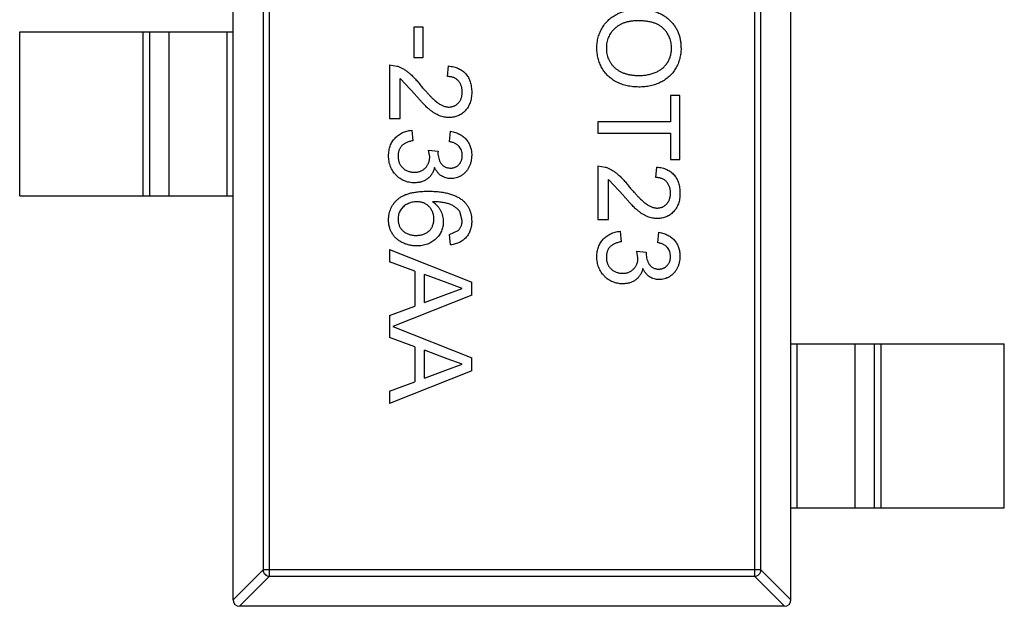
# Model space of a CAD drawing. Header units: inches. Extents: x -36 to 490, y -51 to 98.
# Tile 21 of 153: x 367.27 to 370.27, y 7.62 to 9.41. Entities that reach past the tile are written whole.
import ezdxf

# ---------------------------------------------------------------- set-up
doc = ezdxf.new("R2010")
doc.units = ezdxf.units.IN
doc.header["$LTSCALE"] = 1.21
doc.header["$MEASUREMENT"] = 0
doc.layers.get('0').update_dxf_attribs({"linetype": 'CONTINUOUS'})

msp = doc.modelspace()

# ---------------------------------------------------------------- linework, layer by layer
at = {"color": 7, "linetype": 'Continuous'}
for p, q in [((367.9204, 7.6439), (367.9204, 10.6039)), ((369.6204, 7.6439), (369.6204, 10.6039)), ((368.0315, 7.7153), (368.0315, 10.5325)), ((369.5093, 10.5325), (369.5093, 7.7153)), ((368.0118, 10.5128), (368.0118, 7.735)), ((369.529, 7.735), (369.529, 10.5128)), ((367.2704, 8.8739), (367.2704, 9.3739)), ((367.2704, 9.3739), (367.9204, 9.3739)), ((367.6466, 8.8739), (367.6466, 9.3739)), ((367.6664, 9.3739), (367.6664, 8.8739)), ((367.7244, 9.3739), (367.7244, 8.8739)), ((367.9026, 8.8739), (367.9026, 9.3739)), ((368.4713, 9.3883), (368.4713, 9.2954)), ((368.5002, 9.3883), (368.4713, 9.3883)), ((368.5002, 9.2954), (368.5002, 9.3883)), ((368.3976, 9.2729), (368.3976, 9.1095)), ((368.3976, 9.2729), (368.4199, 9.2696)), ((368.4713, 9.2954), (368.5002, 9.2954)), ((368.5739, 9.2377), (368.5771, 9.2697)), ((368.4297, 9.1095), (368.4297, 9.2317)), ((368.476, 9.182), (368.4297, 9.2317)), ((369.2534, 9.18), (369.2534, 9.0998)), ((369.2822, 9.18), (369.2534, 9.18)), ((369.2822, 8.9845), (369.2822, 9.18)), ((368.3976, 9.1095), (368.4297, 9.1095)), ((369.0322, 9.0998), (369.0322, 9.0646)), ((369.2534, 9.0998), (369.0322, 9.0998)), ((368.4649, 9.0742), (368.4681, 9.0421)), ((368.5803, 9.0389), (368.5835, 9.071)), ((369.0322, 9.0646), (369.2534, 9.0646)), ((369.2534, 9.0646), (369.2534, 8.9845)), ((368.5162, 9.0136), (368.5451, 9.0103)), ((368.5196, 8.9929), (368.5162, 9.0136)), ((368.5451, 9.0103), (368.5447, 9.0057)), ((369.2534, 8.9845), (369.2822, 8.9845)), ((369.0322, 8.9652), (369.0322, 8.8018)), ((369.0322, 8.9652), (369.0545, 8.9619)), ((369.2085, 8.93), (369.2117, 8.962)), ((369.0643, 8.8018), (369.0643, 8.9241)), ((369.1107, 8.8743), (369.0643, 8.9241)), ((367.2704, 8.8739), (367.9204, 8.8739)), ((368.6188, 8.7991), (368.6114, 8.8264)), ((369.0322, 8.8018), (369.0643, 8.8018)), ((368.5803, 8.7569), (368.606, 8.7685)), ((369.0995, 8.7665), (369.1027, 8.7345)), ((369.2149, 8.7312), (369.2181, 8.7633)), ((368.5835, 8.7248), (368.5803, 8.7569)), ((368.3976, 8.711), (368.3976, 8.6736)), ((368.3976, 8.711), (368.6476, 8.6117)), ((369.1508, 8.7059), (369.1797, 8.7026)), ((369.1542, 8.6852), (369.1508, 8.7059)), ((369.1797, 8.7026), (369.1793, 8.698)), ((368.4745, 8.6451), (368.3976, 8.6736)), ((368.4745, 8.6451), (368.4745, 8.5385)), ((368.5034, 8.5492), (368.5034, 8.6345)), ((368.5726, 8.6089), (368.5034, 8.6345)), ((368.6476, 8.5719), (368.6476, 8.6117)), ((368.5691, 8.5734), (368.6188, 8.5918)), ((368.6188, 8.5918), (368.5726, 8.6089)), ((368.6476, 8.5719), (368.4071, 8.4764)), ((368.5034, 8.5492), (368.5691, 8.5734)), ((368.3976, 8.5101), (368.4745, 8.5385)), ((368.3976, 8.5101), (368.3976, 8.4428)), ((368.4071, 8.4764), (368.6476, 8.3809)), ((368.4745, 8.4143), (368.3976, 8.4428)), ((368.4745, 8.4143), (368.4745, 8.3078)), ((368.5034, 8.3184), (368.5034, 8.4037)), ((368.5726, 8.3781), (368.5034, 8.4037)), ((369.6204, 8.4239), (370.2704, 8.4239)), ((369.6382, 8.4239), (369.6382, 7.9239)), ((369.8164, 7.9239), (369.8164, 8.4239)), ((369.8745, 7.9239), (369.8745, 8.4239)), ((369.8943, 8.4239), (369.8943, 7.9239)), ((370.2704, 7.9239), (370.2704, 8.4239)), ((368.6188, 8.3611), (368.5726, 8.3781)), ((368.6476, 8.3412), (368.6476, 8.3809)), ((368.6476, 8.3412), (368.3976, 8.2419)), ((368.5034, 8.3184), (368.5691, 8.3427)), ((368.5691, 8.3427), (368.6188, 8.3611)), ((368.3976, 8.2793), (368.4745, 8.3078)), ((368.3976, 8.2793), (368.3976, 8.2419)), ((369.6204, 7.9239), (370.2704, 7.9239)), ((367.9204, 7.6436), (368.0118, 7.735)), ((368.0315, 7.7153), (367.9401, 7.6239)), ((369.529, 7.735), (368.0118, 7.735)), ((368.0315, 7.7153), (369.5093, 7.7153)), ((369.6007, 7.6239), (369.5093, 7.7153)), ((369.529, 7.735), (369.6204, 7.6436)), ((369.6004, 7.6239), (367.9404, 7.6239))]:
    msp.add_line(p, q, dxfattribs=at)
for centre, start, end in [((367.9404, 7.6439), 180, 270), ((369.6004, 7.6439), 270, 0)]:
    msp.add_arc(centre, 0.02, start, end, dxfattribs=at)
for points, knots in [([(369.029, 9.3242), (369.0291, 9.3271), (369.0292, 9.3328), (369.03, 9.3412), (369.0313, 9.3494), (369.0331, 9.3573), (369.0355, 9.3651), (369.0385, 9.3726), (369.0419, 9.3798), (369.0458, 9.3868), (369.0502, 9.3935), (369.055, 9.3998), (369.0602, 9.4056), (369.0659, 9.411), (369.0718, 9.4161), (369.0782, 9.4207), (369.0849, 9.4249), (369.0921, 9.4286), (369.0994, 9.432), (369.1069, 9.4348), (369.1144, 9.4373), (369.1221, 9.4393), (369.13, 9.4409), (369.1379, 9.4419), (369.1459, 9.4427), (369.1512, 9.4428), (369.1539, 9.4428)], [0, 0, 0, 0, 0.044697, 0.088534, 0.131409, 0.173814, 0.215715, 0.257247, 0.298848, 0.340604, 0.382029, 0.42297, 0.463632, 0.504048, 0.544591, 0.584964, 0.626265, 0.667979, 0.709943, 0.751382, 0.792619, 0.833948, 0.875008, 0.916446, 0.957907, 1, 1, 1, 1]), ([(369.1539, 9.4428), (369.1589, 9.4427), (369.1687, 9.4425), (369.1829, 9.4409), (369.1963, 9.4384), (369.2088, 9.4347), (369.2206, 9.4301), (369.2315, 9.4244), (369.2415, 9.4176), (369.2507, 9.4098), (369.2588, 9.4012), (369.266, 9.392), (369.272, 9.3821), (369.277, 9.3717), (369.2808, 9.3606), (369.2834, 9.349), (369.2851, 9.3367), (369.2853, 9.3283), (369.2854, 9.324)], [0, 0, 0, 0, 0.075226, 0.146575, 0.2145, 0.27953, 0.342403, 0.403496, 0.463762, 0.523864, 0.583252, 0.641302, 0.698898, 0.756295, 0.814628, 0.874325, 0.935783, 1, 1, 1, 1]), ([(369.1535, 9.4075), (369.1499, 9.4075), (369.1429, 9.4074), (369.1326, 9.4062), (369.1229, 9.4043), (369.1138, 9.4018), (369.1053, 9.3984), (369.0974, 9.3944), (369.0901, 9.3895), (369.0834, 9.384), (369.0774, 9.3779), (369.0722, 9.3714), (369.0678, 9.3644), (369.0642, 9.3572), (369.0613, 9.3495), (369.0593, 9.3414), (369.0581, 9.333), (369.058, 9.3273), (369.0579, 9.3243)], [0, 0, 0, 0, 0.075964, 0.148125, 0.217201, 0.2833, 0.347202, 0.4093, 0.470426, 0.531588, 0.591739, 0.650258, 0.707303, 0.764208, 0.821148, 0.879119, 0.938423, 1, 1, 1, 1]), ([(369.2566, 9.3238), (369.2565, 9.3267), (369.2564, 9.3322), (369.2552, 9.3404), (369.2534, 9.3482), (369.2508, 9.3558), (369.2474, 9.363), (369.2433, 9.37), (369.2385, 9.3767), (369.2329, 9.383), (369.2265, 9.3889), (369.219, 9.3939), (369.2104, 9.3981), (369.201, 9.4016), (369.1905, 9.4043), (369.1791, 9.4061), (369.1666, 9.4073), (369.158, 9.4075), (369.1535, 9.4075)], [0, 0, 0, 0, 0.055943, 0.110382, 0.164048, 0.216759, 0.269601, 0.323009, 0.377581, 0.433449, 0.490922, 0.550625, 0.613117, 0.679861, 0.751358, 0.828261, 0.910795, 1, 1, 1, 1]), ([(369.1568, 9.2056), (369.1537, 9.2057), (369.1476, 9.2058), (369.1385, 9.2065), (369.1297, 9.2077), (369.1212, 9.2093), (369.1128, 9.2115), (369.1047, 9.2141), (369.0969, 9.2172), (369.0894, 9.2207), (369.0822, 9.2247), (369.0754, 9.2291), (369.0691, 9.234), (369.0632, 9.2391), (369.0578, 9.2448), (369.0528, 9.2508), (369.0482, 9.2572), (369.0442, 9.264), (369.0407, 9.271), (369.0376, 9.2782), (369.0349, 9.2855), (369.0327, 9.293), (369.0311, 9.3006), (369.0299, 9.3083), (369.0292, 9.3162), (369.0291, 9.3215), (369.029, 9.3242)], [0, 0, 0, 0, 0.04756, 0.093962, 0.139112, 0.183626, 0.227457, 0.270703, 0.313611, 0.35626, 0.398366, 0.439557, 0.480045, 0.519888, 0.559658, 0.599421, 0.639208, 0.679668, 0.72002, 0.759859, 0.79956, 0.839199, 0.878956, 0.918794, 0.959083, 1, 1, 1, 1]), ([(369.0579, 9.3243), (369.058, 9.3214), (369.0581, 9.3155), (369.0593, 9.307), (369.0614, 9.2989), (369.0642, 9.2911), (369.0679, 9.2838), (369.0723, 9.2768), (369.0776, 9.2704), (369.0836, 9.2642), (369.0905, 9.2588), (369.098, 9.2539), (369.1062, 9.2499), (369.115, 9.2465), (369.1246, 9.244), (369.1349, 9.2422), (369.1458, 9.241), (369.1532, 9.2409), (369.1571, 9.2409)], [0, 0, 0, 0, 0.061055, 0.119545, 0.176806, 0.232956, 0.288583, 0.344667, 0.401662, 0.46054, 0.520477, 0.581213, 0.643431, 0.707961, 0.775371, 0.846414, 0.921152, 1, 1, 1, 1]), ([(369.2854, 9.324), (369.2854, 9.3212), (369.2853, 9.3156), (369.2845, 9.3073), (369.2832, 9.2993), (369.2814, 9.2914), (369.2791, 9.2838), (369.2763, 9.2763), (369.2729, 9.2691), (369.2691, 9.2621), (369.2648, 9.2554), (369.2601, 9.2491), (369.2549, 9.2433), (369.2495, 9.2377), (369.2435, 9.2327), (369.2372, 9.228), (369.2304, 9.2238), (369.2233, 9.22), (369.2159, 9.2166), (369.2081, 9.2137), (369.2002, 9.2112), (369.192, 9.2091), (369.1835, 9.2076), (369.1749, 9.2064), (369.1659, 9.2058), (369.1599, 9.2057), (369.1568, 9.2056)], [0, 0, 0, 0, 0.043099, 0.085587, 0.126908, 0.167967, 0.20845, 0.249025, 0.289281, 0.33001, 0.370598, 0.410466, 0.450033, 0.489688, 0.529116, 0.569037, 0.609703, 0.650759, 0.692509, 0.734219, 0.776707, 0.819552, 0.863351, 0.907839, 0.953334, 1, 1, 1, 1]), ([(369.1571, 9.2409), (369.1596, 9.2409), (369.1644, 9.2409), (369.1716, 9.2415), (369.1785, 9.2422), (369.1852, 9.2433), (369.1916, 9.2448), (369.1978, 9.2464), (369.2038, 9.2485), (369.2095, 9.2509), (369.215, 9.2535), (369.2201, 9.2565), (369.2249, 9.2597), (369.2295, 9.2632), (369.2336, 9.2671), (369.2375, 9.2712), (369.241, 9.2756), (369.2443, 9.2803), (369.2472, 9.2852), (369.2497, 9.2903), (369.2519, 9.2955), (369.2536, 9.3009), (369.2549, 9.3064), (369.2559, 9.3121), (369.2565, 9.3179), (369.2566, 9.3219), (369.2566, 9.3238)], [0, 0, 0, 0, 0.050852, 0.099752, 0.147438, 0.194086, 0.239171, 0.28334, 0.326577, 0.368936, 0.410572, 0.451051, 0.490877, 0.530044, 0.568937, 0.607578, 0.64642, 0.685679, 0.724799, 0.763513, 0.802173, 0.84074, 0.879649, 0.919071, 0.959098, 1, 1, 1, 1]), ([(368.4199, 9.2696), (368.4228, 9.2685), (368.4287, 9.2663), (368.4374, 9.262), (368.4459, 9.2568), (368.4529, 9.2518), (368.4584, 9.2472), (368.4628, 9.2434), (368.4672, 9.2391), (368.4718, 9.2344), (368.4765, 9.2294), (368.4813, 9.224), (368.4862, 9.2181), (368.4895, 9.214), (368.4911, 9.2119)], [0, 0, 0, 0, 0.100388, 0.204407, 0.310686, 0.422157, 0.480685, 0.543238, 0.6095, 0.679555, 0.753841, 0.831641, 0.913813, 1, 1, 1, 1]), ([(368.5771, 9.2697), (368.5799, 9.2694), (368.5853, 9.2687), (368.5932, 9.2672), (368.6005, 9.2649), (368.6074, 9.2623), (368.6137, 9.2589), (368.6196, 9.2551), (368.6249, 9.2507), (368.6297, 9.2457), (368.6339, 9.2403), (368.6376, 9.2344), (368.6407, 9.228), (368.6432, 9.2212), (368.6452, 9.2139), (368.6466, 9.2062), (368.6474, 9.198), (368.6476, 9.1924), (368.6476, 9.1896)], [0, 0, 0, 0, 0.070675, 0.137493, 0.201473, 0.262869, 0.32255, 0.380737, 0.43822, 0.495487, 0.553484, 0.611346, 0.670644, 0.731587, 0.794183, 0.859445, 0.928208, 1, 1, 1, 1]), ([(368.4911, 9.2119), (368.4938, 9.2087), (368.499, 9.2025), (368.5068, 9.1938), (368.514, 9.1858), (368.5207, 9.1787), (368.527, 9.1724), (368.5327, 9.1669), (368.538, 9.1622), (368.5429, 9.1584), (368.5475, 9.1551), (368.552, 9.1523), (368.5565, 9.15), (368.5609, 9.1481), (368.5653, 9.1466), (368.5697, 9.1455), (368.574, 9.1448), (368.5769, 9.1447), (368.5783, 9.1447)], [0, 0, 0, 0, 0.11141, 0.214526, 0.309417, 0.396087, 0.474284, 0.544374, 0.60642, 0.660582, 0.709794, 0.756451, 0.800767, 0.843168, 0.884295, 0.923885, 0.962359, 1, 1, 1, 1]), ([(368.6188, 9.1903), (368.6187, 9.192), (368.6187, 9.1954), (368.6181, 9.2004), (368.6172, 9.2051), (368.6159, 9.2096), (368.6142, 9.2138), (368.6121, 9.2177), (368.6097, 9.2213), (368.6069, 9.2247), (368.6038, 9.2277), (368.6004, 9.2304), (368.5967, 9.2326), (368.5927, 9.2344), (368.5884, 9.2358), (368.5838, 9.2369), (368.5789, 9.2375), (368.5756, 9.2376), (368.5739, 9.2377)], [0, 0, 0, 0, 0.070696, 0.138358, 0.20337, 0.2657, 0.327256, 0.386512, 0.445858, 0.505173, 0.56378, 0.622343, 0.680824, 0.739795, 0.800801, 0.864239, 0.930631, 1, 1, 1, 1]), ([(368.5786, 9.1127), (368.5761, 9.1127), (368.5712, 9.1129), (368.5638, 9.1139), (368.5565, 9.1158), (368.5491, 9.1182), (368.5418, 9.1216), (368.5342, 9.1258), (368.5266, 9.131), (368.52, 9.136), (368.5146, 9.1407), (368.5101, 9.1449), (368.5053, 9.1497), (368.5001, 9.1549), (368.4946, 9.1609), (368.4886, 9.1674), (368.4825, 9.1745), (368.4782, 9.1795), (368.476, 9.182)], [0, 0, 0, 0, 0.057945, 0.116018, 0.174826, 0.234683, 0.296827, 0.364061, 0.436192, 0.51426, 0.556976, 0.604856, 0.657675, 0.715751, 0.77884, 0.847501, 0.921228, 1, 1, 1, 1]), ([(368.5783, 9.1447), (368.5797, 9.1447), (368.5825, 9.1448), (368.5865, 9.1455), (368.5904, 9.1464), (368.5941, 9.1478), (368.5976, 9.1496), (368.6009, 9.1518), (368.6041, 9.1544), (368.6071, 9.1573), (368.6099, 9.1605), (368.6122, 9.1641), (368.6143, 9.1679), (368.616, 9.1719), (368.6172, 9.1761), (368.6181, 9.1807), (368.6187, 9.1854), (368.6187, 9.1886), (368.6188, 9.1903)], [0, 0, 0, 0, 0.061762, 0.121174, 0.179421, 0.236843, 0.294322, 0.353191, 0.412721, 0.474522, 0.537057, 0.599591, 0.662367, 0.725246, 0.790316, 0.857724, 0.927232, 1, 1, 1, 1]), ([(368.6476, 9.1896), (368.6476, 9.1867), (368.6475, 9.1811), (368.6465, 9.1729), (368.645, 9.1651), (368.6428, 9.1578), (368.64, 9.151), (368.6366, 9.1446), (368.6325, 9.1387), (368.6279, 9.1333), (368.6228, 9.1285), (368.6174, 9.1242), (368.6116, 9.1207), (368.6056, 9.1177), (368.5993, 9.1154), (368.5927, 9.1139), (368.5857, 9.1128), (368.581, 9.1127), (368.5786, 9.1127)], [0, 0, 0, 0, 0.074712, 0.145539, 0.213339, 0.278615, 0.342094, 0.40389, 0.465063, 0.526577, 0.587328, 0.64638, 0.704345, 0.761672, 0.819418, 0.878039, 0.937796, 1, 1, 1, 1]), ([(368.3944, 8.9964), (368.3945, 8.999), (368.3946, 9.0042), (368.3956, 9.0118), (368.397, 9.019), (368.3992, 9.0259), (368.4019, 9.0325), (368.4054, 9.0386), (368.4094, 9.0445), (368.414, 9.05), (368.419, 9.055), (368.4245, 9.0595), (368.4304, 9.0634), (368.4366, 9.0668), (368.4431, 9.0695), (368.4501, 9.0717), (368.4574, 9.0733), (368.4624, 9.0739), (368.4649, 9.0742)], [0, 0, 0, 0, 0.067794, 0.133464, 0.196934, 0.258481, 0.319787, 0.380431, 0.44099, 0.502867, 0.564806, 0.625526, 0.685604, 0.746041, 0.807347, 0.869717, 0.93379, 1, 1, 1, 1]), ([(368.5835, 9.071), (368.586, 9.0705), (368.5909, 9.0695), (368.5979, 9.0675), (368.6045, 9.0651), (368.6106, 9.0621), (368.6163, 9.0588), (368.6216, 9.0551), (368.6265, 9.0508), (368.6309, 9.0462), (368.6349, 9.0412), (368.6383, 9.0359), (368.6412, 9.0303), (368.6435, 9.0244), (368.6454, 9.0182), (368.6467, 9.0117), (368.6475, 9.0049), (368.6476, 9.0002), (368.6476, 8.9979)], [0, 0, 0, 0, 0.071036, 0.139343, 0.204958, 0.268332, 0.330129, 0.390664, 0.450861, 0.510587, 0.570374, 0.629455, 0.687994, 0.747581, 0.807839, 0.870034, 0.93381, 1, 1, 1, 1]), ([(368.4681, 9.0421), (368.4662, 9.0417), (368.4625, 9.0409), (368.4571, 9.0393), (368.4522, 9.0376), (368.4477, 9.0355), (368.4436, 9.0335), (368.4399, 9.0311), (368.4366, 9.0286), (368.4338, 9.0258), (368.4313, 9.0228), (368.4291, 9.0196), (368.4273, 9.0161), (368.4259, 9.0124), (368.4247, 9.0085), (368.4238, 9.0043), (368.4233, 8.9999), (368.4233, 8.9968), (368.4233, 8.9953)], [0, 0, 0, 0, 0.082566, 0.15976, 0.233155, 0.301356, 0.365752, 0.426437, 0.484185, 0.539549, 0.593156, 0.647048, 0.701446, 0.757, 0.81384, 0.873058, 0.934963, 1, 1, 1, 1]), ([(368.6188, 8.9969), (368.6187, 8.9996), (368.6185, 9.0047), (368.6166, 9.0122), (368.6136, 9.0189), (368.61, 9.0238), (368.6066, 9.0274), (368.6038, 9.0298), (368.6006, 9.032), (368.5971, 9.0339), (368.5933, 9.0355), (368.5893, 9.037), (368.5849, 9.0381), (368.5819, 9.0387), (368.5803, 9.0389)], [0, 0, 0, 0, 0.127797, 0.246795, 0.362284, 0.477652, 0.536237, 0.59559, 0.656344, 0.719085, 0.784349, 0.852876, 0.924551, 1, 1, 1, 1]), ([(368.5447, 9.0057), (368.5448, 9.0027), (368.545, 8.997), (368.5469, 8.9885), (368.5498, 8.9805), (368.5532, 8.9744), (368.5564, 8.9698), (368.5594, 8.9669), (368.5625, 8.9643), (368.566, 8.9624), (368.5698, 8.9607), (368.574, 8.9596), (368.5784, 8.9589), (368.5814, 8.9588), (368.583, 8.9588)], [0, 0, 0, 0, 0.129789, 0.254605, 0.378435, 0.50292, 0.565018, 0.624848, 0.683448, 0.742765, 0.802757, 0.86522, 0.930779, 1, 1, 1, 1]), ([(368.4728, 8.9139), (368.4701, 8.914), (368.4649, 8.9141), (368.4571, 8.9153), (368.4496, 8.9171), (368.4425, 8.9197), (368.4356, 8.9229), (368.4291, 8.927), (368.4229, 8.9318), (368.4171, 8.9373), (368.4118, 8.9432), (368.4071, 8.9497), (368.4032, 8.9565), (368.4, 8.9637), (368.3975, 8.9714), (368.3957, 8.9794), (368.3946, 8.9878), (368.3945, 8.9935), (368.3944, 8.9964)], [0, 0, 0, 0, 0.063503, 0.124805, 0.18492, 0.244376, 0.303775, 0.364133, 0.425376, 0.488388, 0.551743, 0.61386, 0.67564, 0.737737, 0.800417, 0.864658, 0.930985, 1, 1, 1, 1]), ([(368.4233, 8.9953), (368.4233, 8.9934), (368.4233, 8.9899), (368.4241, 8.9847), (368.4251, 8.9798), (368.4268, 8.9752), (368.4288, 8.9708), (368.4313, 8.9667), (368.4342, 8.9629), (368.4375, 8.9594), (368.4412, 8.9563), (368.4451, 8.9535), (368.4493, 8.9512), (368.4536, 8.9493), (368.4582, 8.9478), (368.463, 8.9468), (368.4679, 8.9461), (368.4714, 8.946), (368.4731, 8.946)], [0, 0, 0, 0, 0.069461, 0.135658, 0.19962, 0.261651, 0.322053, 0.38234, 0.443223, 0.50493, 0.56682, 0.6276, 0.687476, 0.747351, 0.808174, 0.870133, 0.933721, 1, 1, 1, 1]), ([(368.4731, 8.946), (368.4747, 8.946), (368.478, 8.9461), (368.4827, 8.9467), (368.4872, 8.9478), (368.4915, 8.9492), (368.4956, 8.9511), (368.4995, 8.9533), (368.5031, 8.9561), (368.5065, 8.9592), (368.5096, 8.9625), (368.5123, 8.9662), (368.5145, 8.9701), (368.5164, 8.9742), (368.5178, 8.9786), (368.5189, 8.9831), (368.5195, 8.9879), (368.5196, 8.9912), (368.5196, 8.9929)], [0, 0, 0, 0, 0.067051, 0.13118, 0.193722, 0.254499, 0.314763, 0.375117, 0.436023, 0.498297, 0.560571, 0.621619, 0.681973, 0.742853, 0.804272, 0.867473, 0.932273, 1, 1, 1, 1]), ([(368.583, 8.9588), (368.5843, 8.9588), (368.5868, 8.9589), (368.5904, 8.9594), (368.5939, 8.9603), (368.5972, 8.9614), (368.6003, 8.9629), (368.6032, 8.9648), (368.6061, 8.9669), (368.6086, 8.9695), (368.6111, 8.9722), (368.6131, 8.9752), (368.6149, 8.9783), (368.6163, 8.9816), (368.6174, 8.9852), (368.6182, 8.9889), (368.6187, 8.9928), (368.6188, 8.9955), (368.6188, 8.9969)], [0, 0, 0, 0, 0.065093, 0.127304, 0.188122, 0.247131, 0.306077, 0.365678, 0.426103, 0.487841, 0.550317, 0.611805, 0.672737, 0.734883, 0.79768, 0.862475, 0.929775, 1, 1, 1, 1]), ([(368.6476, 8.9979), (368.6475, 8.9946), (368.6473, 8.9882), (368.6457, 8.9788), (368.6429, 8.9698), (368.6392, 8.9612), (368.6346, 8.9533), (368.6291, 8.9463), (368.6228, 8.9404), (368.6157, 8.9355), (368.6082, 8.9316), (368.6004, 8.9288), (368.5923, 8.9271), (368.5868, 8.9269), (368.5841, 8.9268)], [0, 0, 0, 0, 0.092054, 0.181008, 0.26913, 0.357137, 0.443549, 0.526433, 0.607453, 0.688385, 0.767854, 0.845531, 0.922529, 1, 1, 1, 1]), ([(368.5345, 8.9609), (368.534, 8.9591), (368.5331, 8.9556), (368.5313, 8.9505), (368.5292, 8.9458), (368.5267, 8.9412), (368.5238, 8.9371), (368.5207, 8.9332), (368.5171, 8.9297), (368.5132, 8.9264), (368.5091, 8.9234), (368.5047, 8.9209), (368.5, 8.9188), (368.4951, 8.9169), (368.4898, 8.9156), (368.4844, 8.9147), (368.4787, 8.914), (368.4748, 8.914), (368.4728, 8.9139)], [0, 0, 0, 0, 0.065828, 0.128938, 0.190858, 0.251186, 0.310974, 0.37005, 0.429672, 0.489507, 0.549975, 0.610075, 0.670915, 0.732909, 0.796711, 0.861825, 0.929892, 1, 1, 1, 1]), ([(368.5841, 8.9268), (368.5815, 8.9269), (368.5763, 8.9271), (368.5689, 8.9287), (368.5618, 8.9315), (368.555, 8.9352), (368.5488, 8.9401), (368.5433, 8.946), (368.5384, 8.953), (368.5358, 8.9582), (368.5345, 8.9609)], [0, 0, 0, 0, 0.121951, 0.240787, 0.35855, 0.479066, 0.601519, 0.727551, 0.859932, 1, 1, 1, 1]), ([(369.0545, 8.9619), (369.0574, 8.9608), (369.0634, 8.9586), (369.072, 8.9543), (369.0805, 8.9491), (369.0875, 8.9441), (369.093, 8.9395), (369.0974, 8.9357), (369.1019, 8.9314), (369.1064, 8.9267), (369.1111, 8.9217), (369.1159, 8.9163), (369.1208, 8.9104), (369.1241, 8.9063), (369.1257, 8.9042)], [0, 0, 0, 0, 0.100388, 0.204407, 0.310686, 0.422157, 0.480685, 0.543238, 0.6095, 0.679555, 0.753841, 0.831641, 0.913813, 1, 1, 1, 1]), ([(369.2117, 8.962), (369.2145, 8.9617), (369.22, 8.9611), (369.2278, 8.9595), (369.2351, 8.9572), (369.242, 8.9546), (369.2483, 8.9512), (369.2542, 8.9474), (369.2595, 8.943), (369.2643, 8.938), (369.2685, 8.9326), (369.2722, 8.9267), (369.2753, 8.9203), (369.2779, 8.9135), (369.2798, 8.9062), (369.2812, 8.8985), (369.2821, 8.8903), (369.2822, 8.8847), (369.2822, 8.8819)], [0, 0, 0, 0, 0.070675, 0.137493, 0.201473, 0.262869, 0.32255, 0.380737, 0.43822, 0.495487, 0.553484, 0.611346, 0.670644, 0.731587, 0.794183, 0.859445, 0.928208, 1, 1, 1, 1]), ([(369.2534, 8.8826), (369.2533, 8.8843), (369.2533, 8.8877), (369.2527, 8.8927), (369.2518, 8.8974), (369.2505, 8.9019), (369.2488, 8.9061), (369.2467, 8.91), (369.2444, 8.9136), (369.2415, 8.917), (369.2384, 8.92), (369.235, 8.9227), (369.2313, 8.9249), (369.2273, 8.9267), (369.223, 8.9282), (369.2184, 8.9292), (369.2136, 8.9298), (369.2102, 8.9299), (369.2085, 8.93)], [0, 0, 0, 0, 0.070696, 0.138358, 0.20337, 0.2657, 0.327256, 0.386512, 0.445858, 0.505173, 0.56378, 0.622343, 0.680824, 0.739795, 0.800801, 0.864239, 0.930631, 1, 1, 1, 1]), ([(368.3944, 8.8007), (368.3945, 8.8038), (368.3947, 8.81), (368.396, 8.8191), (368.3982, 8.8277), (368.4013, 8.8359), (368.4052, 8.8436), (368.4101, 8.8509), (368.4158, 8.8577), (368.4224, 8.8641), (368.43, 8.8699), (368.4388, 8.8748), (368.4487, 8.879), (368.4597, 8.8824), (368.4719, 8.885), (368.4851, 8.8869), (368.4995, 8.8881), (368.5095, 8.8882), (368.5147, 8.8883)], [0, 0, 0, 0, 0.056157, 0.110133, 0.162537, 0.213912, 0.265146, 0.31651, 0.369179, 0.423123, 0.479276, 0.538691, 0.601978, 0.670125, 0.74365, 0.82281, 0.908261, 1, 1, 1, 1]), ([(368.5147, 8.8883), (368.5176, 8.8883), (368.5234, 8.8883), (368.5319, 8.8879), (368.5402, 8.8874), (368.5481, 8.8866), (368.5557, 8.8857), (368.563, 8.8845), (368.57, 8.8832), (368.5767, 8.8816), (368.5831, 8.8798), (368.5892, 8.8777), (368.595, 8.8755), (368.6004, 8.873), (368.6056, 8.8704), (368.6104, 8.8675), (368.615, 8.8644), (368.6178, 8.8622), (368.6192, 8.8611)], [0, 0, 0, 0, 0.080034, 0.157854, 0.232564, 0.304731, 0.374384, 0.441663, 0.506048, 0.568692, 0.628715, 0.687238, 0.743227, 0.797567, 0.850239, 0.901629, 0.951067, 1, 1, 1, 1]), ([(369.1257, 8.9042), (369.1284, 8.901), (369.1337, 8.8948), (369.1414, 8.8861), (369.1486, 8.8781), (369.1553, 8.871), (369.1616, 8.8647), (369.1674, 8.8592), (369.1726, 8.8545), (369.1775, 8.8507), (369.1821, 8.8474), (369.1866, 8.8446), (369.1911, 8.8423), (369.1955, 8.8404), (369.1999, 8.8389), (369.2043, 8.8378), (369.2086, 8.8371), (369.2115, 8.8371), (369.2129, 8.837)], [0, 0, 0, 0, 0.11141, 0.214526, 0.309417, 0.396087, 0.474284, 0.544374, 0.60642, 0.660582, 0.709794, 0.756451, 0.800767, 0.843168, 0.884295, 0.923885, 0.962359, 1, 1, 1, 1]), ([(369.2129, 8.837), (369.2143, 8.8371), (369.2171, 8.8371), (369.2211, 8.8378), (369.225, 8.8387), (369.2287, 8.8401), (369.2322, 8.8419), (369.2356, 8.8441), (369.2388, 8.8467), (369.2417, 8.8496), (369.2445, 8.8528), (369.2468, 8.8564), (369.2489, 8.8602), (369.2506, 8.8642), (369.2518, 8.8685), (369.2527, 8.873), (369.2533, 8.8777), (369.2533, 8.8809), (369.2534, 8.8826)], [0, 0, 0, 0, 0.061762, 0.121174, 0.179421, 0.236843, 0.294322, 0.353191, 0.412721, 0.474522, 0.537057, 0.599591, 0.662367, 0.725246, 0.790316, 0.857724, 0.927232, 1, 1, 1, 1]), ([(369.2822, 8.8819), (369.2822, 8.879), (369.2821, 8.8734), (369.2811, 8.8652), (369.2796, 8.8574), (369.2774, 8.8501), (369.2746, 8.8433), (369.2712, 8.8369), (369.2672, 8.831), (369.2625, 8.8256), (369.2574, 8.8208), (369.252, 8.8166), (369.2462, 8.813), (369.2403, 8.81), (369.2339, 8.8077), (369.2273, 8.8062), (369.2204, 8.8051), (369.2156, 8.805), (369.2132, 8.805)], [0, 0, 0, 0, 0.074712, 0.145539, 0.213339, 0.278615, 0.342094, 0.40389, 0.465063, 0.526577, 0.587328, 0.64638, 0.704345, 0.761672, 0.819418, 0.878039, 0.937796, 1, 1, 1, 1]), ([(368.4806, 8.8562), (368.4781, 8.8562), (368.4731, 8.856), (368.4657, 8.8546), (368.4585, 8.8524), (368.4515, 8.8494), (368.4451, 8.8456), (368.4393, 8.8412), (368.4344, 8.8361), (368.4303, 8.8305), (368.4272, 8.8243), (368.4249, 8.8176), (368.4235, 8.8105), (368.4233, 8.8056), (368.4233, 8.8031)], [0, 0, 0, 0, 0.086177, 0.171222, 0.257573, 0.34515, 0.431508, 0.513644, 0.593539, 0.672806, 0.752058, 0.831493, 0.913823, 1, 1, 1, 1]), ([(368.5322, 8.8044), (368.5322, 8.8061), (368.5322, 8.8096), (368.5314, 8.8148), (368.5303, 8.8197), (368.5288, 8.8244), (368.5267, 8.8289), (368.5243, 8.8333), (368.5213, 8.8374), (368.518, 8.8412), (368.5144, 8.8448), (368.5104, 8.8479), (368.5061, 8.8504), (368.5015, 8.8526), (368.4967, 8.8542), (368.4916, 8.8554), (368.4862, 8.8561), (368.4825, 8.8562), (368.4806, 8.8562)], [0, 0, 0, 0, 0.064812, 0.127718, 0.189086, 0.249562, 0.309738, 0.370215, 0.431085, 0.493911, 0.55657, 0.617553, 0.678119, 0.739063, 0.801665, 0.864956, 0.93089, 1, 1, 1, 1]), ([(368.5281, 8.8562), (368.5308, 8.8544), (368.536, 8.8507), (368.5428, 8.8441), (368.5485, 8.837), (368.5531, 8.8293), (368.5567, 8.8211), (368.5592, 8.8128), (368.5608, 8.8042), (368.561, 8.7984), (368.5611, 8.7955)], [0, 0, 0, 0, 0.13549, 0.265229, 0.390778, 0.51542, 0.638317, 0.759642, 0.878902, 1, 1, 1, 1]), ([(368.6114, 8.8264), (368.6096, 8.8285), (368.6061, 8.8328), (368.5995, 8.8384), (368.5919, 8.8434), (368.5847, 8.8471), (368.5783, 8.8497), (368.5729, 8.8513), (368.5668, 8.8528), (368.5602, 8.854), (368.553, 8.8549), (368.5452, 8.8557), (368.5369, 8.8561), (368.5311, 8.8562), (368.5281, 8.8562)], [0, 0, 0, 0, 0.088609, 0.181893, 0.280787, 0.38702, 0.444107, 0.506454, 0.574396, 0.647656, 0.726426, 0.811458, 0.90278, 1, 1, 1, 1]), ([(368.6192, 8.8611), (368.6215, 8.859), (368.626, 8.8551), (368.6318, 8.8483), (368.6367, 8.841), (368.6407, 8.8332), (368.6438, 8.8249), (368.6461, 8.816), (368.6474, 8.8067), (368.6475, 8.8003), (368.6476, 8.797)], [0, 0, 0, 0, 0.125625, 0.247619, 0.368528, 0.488104, 0.609878, 0.735382, 0.864448, 1, 1, 1, 1]), ([(369.2132, 8.805), (369.2108, 8.805), (369.2058, 8.8052), (369.1984, 8.8063), (369.1911, 8.8081), (369.1837, 8.8105), (369.1764, 8.8139), (369.1689, 8.8181), (369.1612, 8.8233), (369.1547, 8.8283), (369.1492, 8.833), (369.1447, 8.8372), (369.1399, 8.842), (369.1347, 8.8473), (369.1292, 8.8532), (369.1233, 8.8597), (369.1171, 8.8668), (369.1128, 8.8718), (369.1107, 8.8743)], [0, 0, 0, 0, 0.057945, 0.116018, 0.174826, 0.234683, 0.296827, 0.364061, 0.436192, 0.51426, 0.556976, 0.604856, 0.657675, 0.715751, 0.77884, 0.847501, 0.921228, 1, 1, 1, 1]), ([(368.48, 8.7216), (368.4761, 8.7218), (368.4685, 8.722), (368.4572, 8.724), (368.4464, 8.7272), (368.4378, 8.731), (368.4313, 8.7345), (368.4267, 8.7374), (368.4224, 8.7406), (368.4183, 8.7439), (368.4146, 8.7476), (368.4111, 8.7515), (368.408, 8.7557), (368.4051, 8.76), (368.4026, 8.7646), (368.4004, 8.7693), (368.3985, 8.7741), (368.3971, 8.7791), (368.3958, 8.7843), (368.395, 8.7896), (368.3945, 8.7951), (368.3944, 8.7988), (368.3944, 8.8007)], [0, 0, 0, 0, 0.088899, 0.17544, 0.261633, 0.34801, 0.390819, 0.432814, 0.473776, 0.514166, 0.554107, 0.594121, 0.63362, 0.673585, 0.71348, 0.75336, 0.792891, 0.833007, 0.873643, 0.914893, 0.95695, 1, 1, 1, 1]), ([(368.4233, 8.8031), (368.4233, 8.8013), (368.4234, 8.7978), (368.4241, 8.7927), (368.4253, 8.7878), (368.4269, 8.7832), (368.429, 8.7789), (368.4316, 8.7748), (368.4347, 8.7709), (368.4382, 8.7674), (368.4421, 8.7642), (368.4464, 8.7614), (368.451, 8.7589), (368.4559, 8.7571), (368.4612, 8.7555), (368.4668, 8.7544), (368.4728, 8.7538), (368.4769, 8.7537), (368.479, 8.7537)], [0, 0, 0, 0, 0.063965, 0.124854, 0.184383, 0.242748, 0.2999, 0.357059, 0.415719, 0.475258, 0.535508, 0.596291, 0.657728, 0.721052, 0.786261, 0.853834, 0.925318, 1, 1, 1, 1]), ([(368.479, 8.7537), (368.481, 8.7537), (368.4849, 8.7538), (368.4906, 8.7545), (368.496, 8.7555), (368.5011, 8.757), (368.5058, 8.7589), (368.5102, 8.7613), (368.5143, 8.764), (368.518, 8.7673), (368.5214, 8.7708), (368.5243, 8.7747), (368.5268, 8.7789), (368.5288, 8.7834), (368.5303, 8.7882), (368.5314, 8.7933), (368.5322, 8.7987), (368.5322, 8.8025), (368.5322, 8.8044)], [0, 0, 0, 0, 0.072229, 0.141252, 0.207439, 0.270245, 0.331238, 0.391254, 0.450152, 0.509008, 0.567734, 0.625726, 0.683708, 0.742407, 0.803094, 0.865865, 0.931379, 1, 1, 1, 1]), ([(368.5611, 8.7955), (368.561, 8.793), (368.5609, 8.788), (368.5598, 8.7807), (368.558, 8.7738), (368.5556, 8.767), (368.5523, 8.7606), (368.5484, 8.7544), (368.5438, 8.7486), (368.5385, 8.7431), (368.5327, 8.7381), (368.5264, 8.7336), (368.5197, 8.7299), (368.5125, 8.7269), (368.505, 8.7246), (368.497, 8.7228), (368.4886, 8.7218), (368.4829, 8.7217), (368.48, 8.7216)], [0, 0, 0, 0, 0.061347, 0.121203, 0.179863, 0.238152, 0.296252, 0.35519, 0.415676, 0.478379, 0.541524, 0.603977, 0.666513, 0.729491, 0.79371, 0.859736, 0.928449, 1, 1, 1, 1]), ([(368.6476, 8.797), (368.6476, 8.7946), (368.6475, 8.7898), (368.6467, 8.7828), (368.6453, 8.7761), (368.6435, 8.7697), (368.641, 8.7637), (368.6382, 8.758), (368.6347, 8.7527), (368.6307, 8.7478), (368.6262, 8.7432), (368.6213, 8.7391), (368.616, 8.7355), (368.6103, 8.7324), (368.6042, 8.7297), (368.5977, 8.7276), (368.5907, 8.7259), (368.586, 8.7252), (368.5835, 8.7248)], [0, 0, 0, 0, 0.068499, 0.134572, 0.198208, 0.259784, 0.319951, 0.379508, 0.438814, 0.498497, 0.558182, 0.617438, 0.677522, 0.737959, 0.80033, 0.86409, 0.930622, 1, 1, 1, 1]), ([(368.606, 8.7685), (368.607, 8.7695), (368.609, 8.7716), (368.6116, 8.775), (368.6138, 8.7785), (368.6156, 8.7823), (368.6171, 8.7862), (368.618, 8.7904), (368.6187, 8.7947), (368.6187, 8.7976), (368.6188, 8.7991)], [0, 0, 0, 0, 0.128545, 0.252818, 0.375212, 0.497113, 0.618546, 0.742222, 0.869458, 1, 1, 1, 1]), ([(369.029, 8.6887), (369.0291, 8.6914), (369.0292, 8.6965), (369.0302, 8.7041), (369.0316, 8.7113), (369.0338, 8.7182), (369.0366, 8.7248), (369.04, 8.7309), (369.044, 8.7368), (369.0486, 8.7423), (369.0537, 8.7473), (369.0591, 8.7518), (369.065, 8.7557), (369.0712, 8.7591), (369.0778, 8.7618), (369.0847, 8.764), (369.092, 8.7656), (369.097, 8.7662), (369.0995, 8.7665)], [0, 0, 0, 0, 0.067794, 0.133464, 0.196934, 0.258481, 0.319787, 0.380431, 0.44099, 0.502867, 0.564806, 0.625526, 0.685604, 0.746041, 0.807347, 0.869717, 0.93379, 1, 1, 1, 1]), ([(369.2181, 8.7633), (369.2206, 8.7628), (369.2255, 8.7618), (369.2325, 8.7598), (369.2391, 8.7574), (369.2452, 8.7544), (369.251, 8.7511), (369.2562, 8.7474), (369.2611, 8.7432), (369.2655, 8.7385), (369.2695, 8.7335), (369.2729, 8.7282), (369.2758, 8.7226), (369.2781, 8.7167), (369.28, 8.7105), (369.2813, 8.704), (369.2821, 8.6972), (369.2822, 8.6925), (369.2822, 8.6902)], [0, 0, 0, 0, 0.071036, 0.139343, 0.204958, 0.268332, 0.330129, 0.390664, 0.450861, 0.510587, 0.570374, 0.629455, 0.687994, 0.747581, 0.807839, 0.870034, 0.93381, 1, 1, 1, 1]), ([(369.1027, 8.7345), (369.1008, 8.734), (369.0971, 8.7332), (369.0918, 8.7316), (369.0868, 8.7299), (369.0823, 8.7278), (369.0782, 8.7258), (369.0745, 8.7234), (369.0712, 8.7209), (369.0684, 8.7181), (369.0659, 8.7151), (369.0637, 8.7119), (369.0619, 8.7084), (369.0605, 8.7047), (369.0593, 8.7008), (369.0585, 8.6966), (369.0579, 8.6922), (369.0579, 8.6891), (369.0579, 8.6876)], [0, 0, 0, 0, 0.082566, 0.15976, 0.233155, 0.301356, 0.365752, 0.426437, 0.484185, 0.539549, 0.593156, 0.647048, 0.701446, 0.757, 0.81384, 0.873058, 0.934963, 1, 1, 1, 1]), ([(369.2534, 8.6892), (369.2533, 8.6919), (369.2531, 8.697), (369.2512, 8.7045), (369.2482, 8.7112), (369.2446, 8.7162), (369.2413, 8.7197), (369.2384, 8.7221), (369.2352, 8.7243), (369.2317, 8.7262), (369.228, 8.7278), (369.2239, 8.7293), (369.2195, 8.7304), (369.2165, 8.731), (369.2149, 8.7312)], [0, 0, 0, 0, 0.127797, 0.246795, 0.362284, 0.477652, 0.536237, 0.59559, 0.656344, 0.719085, 0.784349, 0.852876, 0.924551, 1, 1, 1, 1]), ([(369.1075, 8.6062), (369.1048, 8.6063), (369.0995, 8.6064), (369.0917, 8.6076), (369.0843, 8.6094), (369.0771, 8.612), (369.0702, 8.6153), (369.0637, 8.6193), (369.0575, 8.6241), (369.0517, 8.6296), (369.0464, 8.6355), (369.0417, 8.642), (369.0378, 8.6488), (369.0346, 8.6561), (369.0321, 8.6637), (369.0303, 8.6717), (369.0292, 8.6801), (369.0291, 8.6858), (369.029, 8.6887)], [0, 0, 0, 0, 0.063503, 0.124805, 0.18492, 0.244376, 0.303775, 0.364133, 0.425376, 0.488388, 0.551743, 0.61386, 0.67564, 0.737737, 0.800417, 0.864658, 0.930985, 1, 1, 1, 1]), ([(369.0579, 8.6876), (369.0579, 8.6858), (369.058, 8.6822), (369.0587, 8.677), (369.0598, 8.6721), (369.0614, 8.6675), (369.0634, 8.6631), (369.0659, 8.659), (369.0688, 8.6552), (369.0721, 8.6517), (369.0758, 8.6486), (369.0797, 8.6458), (369.0839, 8.6435), (369.0882, 8.6416), (369.0928, 8.6401), (369.0976, 8.6391), (369.1026, 8.6384), (369.106, 8.6383), (369.1077, 8.6383)], [0, 0, 0, 0, 0.069461, 0.135658, 0.19962, 0.261651, 0.322053, 0.38234, 0.443223, 0.50493, 0.56682, 0.6276, 0.687476, 0.747351, 0.808174, 0.870133, 0.933721, 1, 1, 1, 1]), ([(369.1077, 8.6383), (369.1094, 8.6383), (369.1126, 8.6384), (369.1173, 8.639), (369.1219, 8.6401), (369.1262, 8.6415), (369.1302, 8.6434), (369.1341, 8.6456), (369.1377, 8.6484), (369.1411, 8.6515), (369.1442, 8.6548), (369.1469, 8.6585), (369.1492, 8.6624), (369.151, 8.6665), (369.1525, 8.6709), (369.1535, 8.6754), (369.1541, 8.6802), (369.1542, 8.6835), (369.1542, 8.6852)], [0, 0, 0, 0, 0.067051, 0.13118, 0.193722, 0.254499, 0.314763, 0.375117, 0.436023, 0.498297, 0.560571, 0.621619, 0.681973, 0.742853, 0.804272, 0.867473, 0.932273, 1, 1, 1, 1]), ([(369.1793, 8.698), (369.1794, 8.695), (369.1797, 8.6893), (369.1815, 8.6808), (369.1844, 8.6728), (369.1878, 8.6667), (369.1911, 8.6621), (369.194, 8.6592), (369.1971, 8.6566), (369.2006, 8.6547), (369.2044, 8.653), (369.2086, 8.652), (369.213, 8.6512), (369.2161, 8.6511), (369.2176, 8.6511)], [0, 0, 0, 0, 0.129789, 0.254605, 0.378435, 0.50292, 0.565018, 0.624848, 0.683448, 0.742765, 0.802757, 0.86522, 0.930779, 1, 1, 1, 1]), ([(369.2176, 8.6511), (369.2189, 8.6511), (369.2214, 8.6512), (369.225, 8.6517), (369.2285, 8.6526), (369.2318, 8.6537), (369.2349, 8.6552), (369.2379, 8.6571), (369.2407, 8.6592), (369.2433, 8.6618), (369.2457, 8.6645), (369.2477, 8.6675), (369.2495, 8.6706), (369.2509, 8.674), (369.252, 8.6775), (369.2528, 8.6812), (369.2533, 8.6851), (369.2534, 8.6878), (369.2534, 8.6892)], [0, 0, 0, 0, 0.065093, 0.127304, 0.188122, 0.247131, 0.306077, 0.365678, 0.426103, 0.487841, 0.550317, 0.611805, 0.672737, 0.734883, 0.79768, 0.862475, 0.929775, 1, 1, 1, 1]), ([(369.2822, 8.6902), (369.2821, 8.6869), (369.2819, 8.6805), (369.2803, 8.6711), (369.2776, 8.6621), (369.2738, 8.6535), (369.2692, 8.6456), (369.2637, 8.6387), (369.2574, 8.6327), (369.2503, 8.6278), (369.2428, 8.6239), (369.235, 8.6211), (369.2269, 8.6194), (369.2214, 8.6192), (369.2187, 8.6191)], [0, 0, 0, 0, 0.092054, 0.181008, 0.26913, 0.357137, 0.443549, 0.526433, 0.607453, 0.688385, 0.767854, 0.845531, 0.922529, 1, 1, 1, 1]), ([(369.1691, 8.6532), (369.1687, 8.6514), (369.1678, 8.6479), (369.1659, 8.6428), (369.1638, 8.6381), (369.1613, 8.6336), (369.1584, 8.6294), (369.1553, 8.6255), (369.1517, 8.622), (369.1478, 8.6187), (369.1437, 8.6157), (369.1393, 8.6132), (369.1346, 8.6111), (369.1297, 8.6092), (369.1245, 8.6079), (369.119, 8.607), (369.1133, 8.6064), (369.1094, 8.6063), (369.1075, 8.6062)], [0, 0, 0, 0, 0.065828, 0.128938, 0.190858, 0.251186, 0.310974, 0.37005, 0.429672, 0.489507, 0.549975, 0.610075, 0.670915, 0.732909, 0.796711, 0.861825, 0.929892, 1, 1, 1, 1]), ([(369.2187, 8.6191), (369.2161, 8.6192), (369.211, 8.6194), (369.2035, 8.621), (369.1964, 8.6238), (369.1896, 8.6275), (369.1834, 8.6324), (369.1779, 8.6383), (369.173, 8.6453), (369.1704, 8.6505), (369.1691, 8.6532)], [0, 0, 0, 0, 0.121951, 0.240787, 0.35855, 0.479066, 0.601519, 0.727551, 0.859932, 1, 1, 1, 1]), ([(368.0118, 7.735), (368.0119, 7.7325), (368.0131, 7.7274), (368.0175, 7.721), (368.0239, 7.7166), (368.029, 7.7154), (368.0315, 7.7153)], [0, 0, 0, 0, 0.249032, 0.5, 0.750968, 1, 1, 1, 1]), ([(369.5093, 7.7153), (369.5118, 7.7154), (369.5169, 7.7166), (369.5234, 7.721), (369.5278, 7.7274), (369.5289, 7.7325), (369.529, 7.735)], [0, 0, 0, 0, 0.249032, 0.5, 0.750968, 1, 1, 1, 1])]:
    msp.add_open_spline(points, degree=3, knots=knots, dxfattribs=at)

doc.saveas('drawing.dxf')
